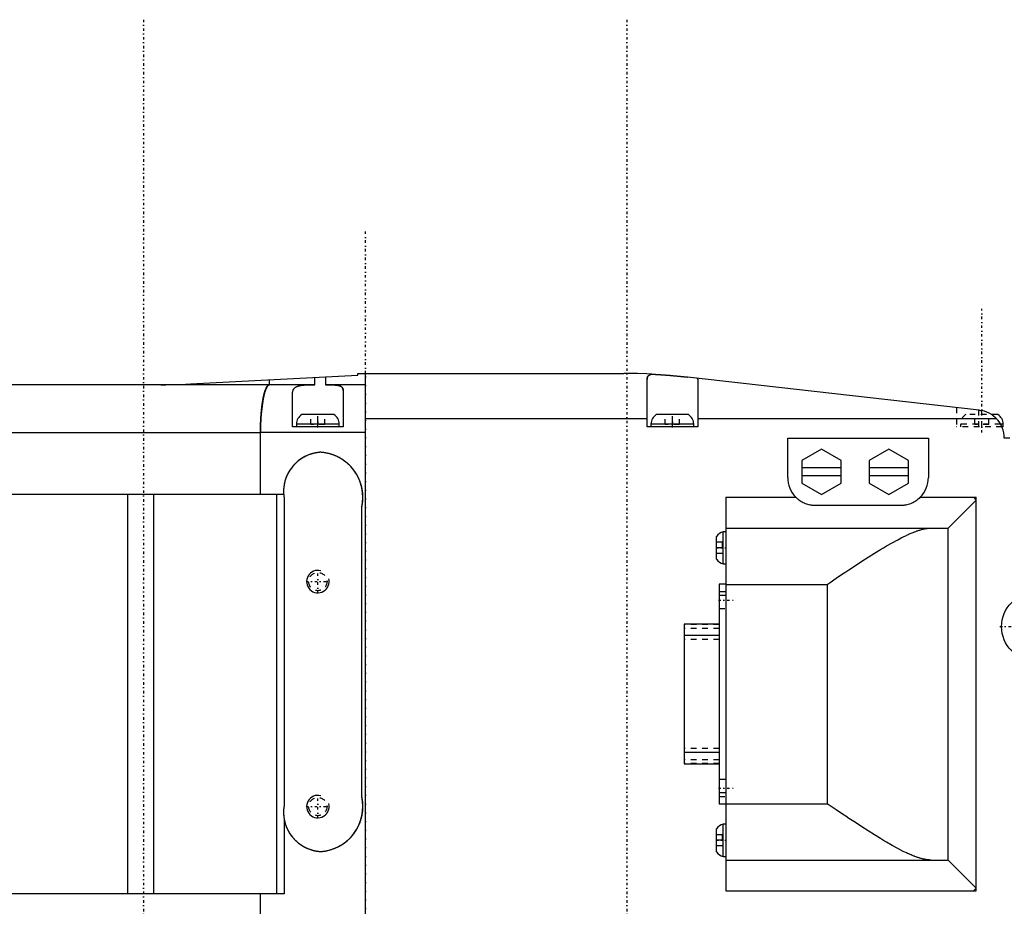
# Model space of a CAD drawing. Extents: x -526 to 218, y -128 to 128.
# Tile 4 of 21: x -351 to -176, y -38 to 120. Entities that reach past the tile are written whole.
import ezdxf

# ---------------------------------------------------------------- set-up
doc = ezdxf.new("R2010")
doc.units = 0
doc.linetypes.add('CENTER', pattern=[1.5, 0.45, -0.5, 0.05, -0.5])
doc.linetypes.add('DASHED', pattern=[2, 1, -1])
for name, color, linetype in [('AM_0', 7, 'CONTINUOUS'), ('AM_10', 7, 'CONTINUOUS'), ('AM_3', 7, 'DASHED'), ('AM_7', 7, 'CENTER')]:
    doc.layers.add(name, color=color, linetype=linetype)

msp = doc.modelspace()

# ---------------------------------------------------------------- linework, layer by layer
at = {"layer": 'AM_0', "color": 7, "linetype": 'CONTINUOUS'}
for p, q in [((-320.67, 55.14), (-290.9, 56.7)), ((-298.54, 55), (-298.54, 56.3)), ((-296.67, 56.39), (-296.67, 55)), ((-290.9, 56.7), (-290.9, 57)), ((-290.9, 57), (-243.6, 57)), ((-289.56, -57), (-289.56, 57)), ((-180.44, 50.47), (-232.31, 56.36)), ((-306.59, 55), (-420.5, 55)), ((-306.59, 55), (-306.59, 55.87)), ((-306.59, 55), (-306.59, 55.87)), ((-298.54, 55), (-306.59, 55)), ((-289.56, 55), (-296.67, 55)), ((-239.5, 47.5), (-239.5, 55.93)), ((-230.5, 55.93), (-230.5, 47.5)), ((-302.5, 47.5), (-302.5, 53.44)), ((-293.5, 53.95), (-293.5, 47.5)), ((-295.15, 49.7), (-300.85, 49.7)), ((-289.56, 49), (-239.5, 49)), ((-232.15, 49.7), (-237.85, 49.7)), ((-230.5, 49), (-177.43, 49)), ((-177.15, 49.7), (-178.29, 49.7)), ((-293.5, 47.5), (-302.5, 47.5)), ((-301.8, 48), (-301.8, 47.5)), ((-294.2, 48), (-301.8, 48)), ((-294.2, 47.5), (-294.2, 48)), ((-230.5, 47.5), (-239.5, 47.5)), ((-238.8, 48), (-238.8, 47.5)), ((-231.2, 48), (-238.8, 48)), ((-231.2, 47.5), (-231.2, 48)), ((-176.2, 48), (-176.67, 48)), ((-176.2, 47.5), (-176.42, 47.5)), ((-176.2, 47.5), (-176.2, 48)), ((-429, 46.5), (-308.21, 46.5)), ((-308.21, 35.5), (-308.21, 46.5)), ((-308.21, 35.5), (-308.21, 46.5)), ((-289.56, 46.5), (-308.21, 46.5)), ((-214.5, 45.5), (-189.5, 45.5)), ((-214.5, 38.5), (-214.5, 45.5)), ((-189.5, 45.5), (-189.5, 38.5)), ((-175, 45.5), (-176, 45.5)), ((-208.5, 43.54), (-212, 41.52)), ((-205, 41.52), (-208.5, 43.54)), ((-196.5, 43.54), (-200, 41.52)), ((-193, 41.52), (-196.5, 43.54)), ((-212, 41.52), (-212, 37.48)), ((-212, 40.3), (-205, 40.3)), ((-205, 37.48), (-205, 41.52)), ((-200, 41.52), (-200, 37.48)), ((-200, 40.3), (-193, 40.3)), ((-193, 37.48), (-193, 41.52)), ((-205, 38.8), (-212, 38.8)), ((-193, 38.8), (-200, 38.8)), ((-212, 37.48), (-208.5, 35.46)), ((-208.5, 35.46), (-205, 37.48)), ((-200, 37.48), (-196.5, 35.46)), ((-196.5, 35.46), (-193, 37.48)), ((-304.08, 35.5), (-393.89, 35.5)), ((-331.8, -35.5), (-331.8, 35.5)), ((-327.16, -35.5), (-327.16, 35.5)), ((-305.31, -35.5), (-305.31, 35.5)), ((-304.03, 35), (-304, 35)), ((-304, 35), (-304, -20)), ((-225.5, 35), (-225.5, -35)), ((-225.5, 35), (-213.07, 35)), ((-190.93, 35), (-181, 35)), ((-181, -35), (-181, 35)), ((-194.5, 33.5), (-209.5, 33.5)), ((-185.98, 29.52), (-181, 34.5)), ((-181, 34.5), (-181.5, 35)), ((-290.2, -18.22), (-290.2, 33.22)), ((-227.15, 23.97), (-227.15, 28.03)), ((-225.5, 28.85), (-225.94, 28.85)), ((-225.94, 23.15), (-225.94, 28.85)), ((-225.5, 29.5), (-186.08, 29.5)), ((-185.98, -29.52), (-185.98, 29.52)), ((-225.94, 23.15), (-225.5, 23.15)), ((-226.7, 19.55), (-226.7, -19.55)), ((-225.5, 19.55), (-226.7, 19.55)), ((-225.5, 19.5), (-207.5, 19.5)), ((-207.5, 19.5), (-207.5, -19.5)), ((-225.5, 17.55), (-226.7, 17.55)), ((-226.7, 12.4), (-232.88, 12.4)), ((-232.88, 12.4), (-232.88, -12.4)), ((-226.7, 10.4), (-232.88, 10.4)), ((-226.7, -10.4), (-232.88, -10.4)), ((-232.88, -12.4), (-226.7, -12.4)), ((-225.5, -17.55), (-226.7, -17.55)), ((-304, -20), (-304.03, -20)), ((-225.5, -19.55), (-226.7, -19.55)), ((-225.5, -19.5), (-207.5, -19.5)), ((-304, -22.18), (-304, -35.5)), ((-227.15, -28.03), (-227.15, -23.97)), ((-225.5, -23.15), (-225.94, -23.15)), ((-225.94, -28.85), (-225.94, -23.15)), ((-225.94, -28.85), (-225.5, -28.85)), ((-225.5, -29.5), (-186.08, -29.5)), ((-181, -34.5), (-185.98, -29.52)), ((-225.5, -35), (-181, -35)), ((-181.5, -35), (-181, -34.5)), ((-304, -35.5), (-384.73, -35.5)), ((-308.21, -46.5), (-308.21, -35.5)), ((-308.21, -46.5), (-308.21, -35.5))]:
    msp.add_line(p, q, dxfattribs=at)
msp.add_lwpolyline([(-306.59, 55), (-306.9, 54.84), (-307.21, 54.35), (-307.49, 53.57), (-307.73, 52.51), (-307.93, 51.22), (-308.08, 49.75), (-308.18, 48.16), (-308.21, 46.5)], dxfattribs=at)
for points in [[(-238.67, 56.88, 0), (-239.51, 56.92, 0), (-241.19, 56.97, 0), (-242.81, 57, 0), (-243.6, 57, 0)], [(-239.5, 55.93, 0), (-239.5, 55.97, 0), (-239.49, 56.05, 0), (-239.49, 56.13, 0), (-239.48, 56.16, 0), (-239.47, 56.2, 0), (-239.45, 56.27, 0), (-239.43, 56.33, 0), (-239.4, 56.4, 0), (-239.37, 56.45, 0), (-239.33, 56.51, 0), (-239.31, 56.53, 0), (-239.28, 56.56, 0), (-239.23, 56.61, 0), (-239.18, 56.66, 0), (-239.11, 56.7, 0), (-239.04, 56.74, 0), (-238.97, 56.78, 0), (-238.93, 56.79, 0), (-238.89, 56.81, 0), (-238.8, 56.84, 0), (-238.71, 56.87, 0), (-238.67, 56.88, 0)], [(-238.67, 56.88, 0), (-238.65, 56.88, 0), (-238.61, 56.88, 0), (-238.57, 56.87, 0), (-238.55, 56.87, 0), (-238.53, 56.87, 0), (-238.49, 56.87, 0), (-238.44, 56.87, 0), (-238.4, 56.86, 0), (-238.36, 56.86, 0), (-238.31, 56.86, 0), (-238.29, 56.86, 0), (-238.27, 56.86, 0), (-238.23, 56.86, 0), (-238.18, 56.85, 0), (-238.14, 56.85, 0), (-238.09, 56.85, 0), (-238.04, 56.85, 0), (-238.02, 56.84, 0), (-237.99, 56.84, 0), (-237.95, 56.84, 0), (-237.9, 56.84, 0), (-237.87, 56.84, 0), (-237.85, 56.83, 0), (-237.79, 56.83, 0), (-237.74, 56.83, 0), (-237.72, 56.83, 0), (-237.69, 56.83, 0), (-237.64, 56.82, 0), (-237.58, 56.82, 0), (-237.53, 56.82, 0), (-237.47, 56.81, 0), (-237.41, 56.81, 0), (-237.39, 56.81, 0), (-237.36, 56.81, 0), (-237.3, 56.8, 0), (-237.24, 56.8, 0), (-237.18, 56.79, 0), (-237.12, 56.79, 0), (-237.06, 56.79, 0), (-237.03, 56.78, 0), (-237, 56.78, 0), (-236.94, 56.78, 0), (-236.88, 56.77, 0), (-236.82, 56.77, 0), (-236.76, 56.77, 0), (-236.7, 56.76, 0), (-236.67, 56.76, 0), (-236.63, 56.76, 0), (-236.57, 56.75, 0), (-236.51, 56.75, 0), (-236.44, 56.74, 0), (-236.38, 56.74, 0), (-236.31, 56.73, 0), (-236.28, 56.73, 0), (-236.25, 56.73, 0), (-236.19, 56.72, 0), (-236.12, 56.72, 0), (-236.06, 56.71, 0), (-235.99, 56.71, 0), (-235.92, 56.71, 0), (-235.89, 56.7, 0), (-235.86, 56.7, 0), (-235.79, 56.69, 0), (-235.73, 56.69, 0), (-235.7, 56.69, 0), (-235.66, 56.68, 0), (-235.6, 56.68, 0), (-235.53, 56.67, 0), (-235.5, 56.67, 0), (-235.47, 56.67, 0), (-235.4, 56.66, 0), (-235.34, 56.66, 0), (-235.27, 56.65, 0), (-235.21, 56.65, 0), (-235.14, 56.64, 0), (-235.11, 56.64, 0), (-235.08, 56.64, 0), (-235.01, 56.63, 0), (-234.95, 56.63, 0), (-234.89, 56.62, 0), (-234.82, 56.61, 0), (-234.76, 56.61, 0), (-234.73, 56.61, 0), (-234.69, 56.6, 0), (-234.63, 56.6, 0), (-234.56, 56.59, 0), (-234.5, 56.58, 0), (-234.43, 56.58, 0), (-234.37, 56.57, 0), (-234.34, 56.57, 0), (-234.3, 56.57, 0), (-234.24, 56.56, 0), (-234.17, 56.55, 0), (-234.11, 56.55, 0), (-234.04, 56.54, 0), (-233.98, 56.54, 0), (-233.94, 56.53, 0), (-233.91, 56.53, 0), (-233.85, 56.52, 0), (-233.78, 56.52, 0), (-233.72, 56.51, 0), (-233.65, 56.5, 0), (-233.59, 56.5, 0), (-233.56, 56.49, 0), (-233.52, 56.49, 0), (-233.46, 56.48, 0), (-233.4, 56.48, 0), (-233.37, 56.47, 0), (-233.33, 56.47, 0), (-233.27, 56.47, 0), (-233.21, 56.46, 0), (-233.18, 56.46, 0), (-233.15, 56.45, 0), (-233.09, 56.45, 0), (-233.03, 56.44, 0), (-232.97, 56.43, 0), (-232.91, 56.43, 0), (-232.85, 56.42, 0), (-232.82, 56.42, 0), (-232.79, 56.41, 0), (-232.73, 56.41, 0), (-232.67, 56.4, 0), (-232.62, 56.39, 0), (-232.56, 56.39, 0), (-232.5, 56.38, 0), (-232.48, 56.38, 0), (-232.45, 56.38, 0), (-232.39, 56.37, 0), (-232.34, 56.36, 0), (-232.31, 56.36, 0)], [(-230.52, 56.16, 0), (-230.51, 56.12, 0), (-230.51, 56.05, 0), (-230.5, 55.97, 0), (-230.5, 55.93, 0)], [(-325.9, 55, 0), (-325.03, 55, 0), (-323.28, 55.03, 0), (-321.54, 55.1, 0), (-320.67, 55.14, 0)], [(-308.21, 46.5, 0), (-308.21, 46.56, 0), (-308.21, 46.69, 0), (-308.21, 46.81, 0), (-308.21, 46.87, 0), (-308.21, 46.93, 0), (-308.21, 47.06, 0), (-308.21, 47.18, 0), (-308.21, 47.3, 0), (-308.21, 47.43, 0), (-308.2, 47.55, 0), (-308.2, 47.61, 0), (-308.2, 47.67, 0), (-308.2, 47.79, 0), (-308.19, 47.92, 0), (-308.19, 48.04, 0), (-308.18, 48.16, 0), (-308.18, 48.28, 0), (-308.18, 48.34, 0), (-308.17, 48.4, 0), (-308.17, 48.52, 0), (-308.16, 48.64, 0), (-308.16, 48.7, 0), (-308.16, 48.76, 0), (-308.15, 48.88, 0), (-308.14, 49, 0), (-308.14, 49.06, 0), (-308.14, 49.11, 0), (-308.13, 49.23, 0), (-308.12, 49.35, 0), (-308.11, 49.47, 0), (-308.1, 49.58, 0), (-308.1, 49.7, 0), (-308.09, 49.75, 0), (-308.09, 49.81, 0), (-308.08, 49.92, 0), (-308.07, 50.04, 0), (-308.06, 50.15, 0), (-308.05, 50.26, 0), (-308.04, 50.37, 0), (-308.03, 50.42, 0), (-308.03, 50.48, 0), (-308.01, 50.59, 0), (-308, 50.7, 0), (-307.99, 50.8, 0), (-307.98, 50.91, 0), (-307.97, 51.01, 0), (-307.96, 51.07, 0), (-307.95, 51.12, 0), (-307.94, 51.22, 0), (-307.93, 51.32, 0), (-307.91, 51.43, 0), (-307.9, 51.53, 0), (-307.89, 51.63, 0), (-307.88, 51.67, 0), (-307.87, 51.72, 0), (-307.86, 51.82, 0), (-307.84, 51.92, 0), (-307.83, 52.01, 0), (-307.81, 52.1, 0), (-307.8, 52.2, 0), (-307.79, 52.24, 0), (-307.78, 52.29, 0), (-307.76, 52.38, 0), (-307.75, 52.47, 0), (-307.74, 52.51, 0), (-307.73, 52.55, 0), (-307.71, 52.64, 0), (-307.7, 52.72, 0), (-307.69, 52.77, 0), (-307.68, 52.81, 0), (-307.66, 52.89, 0), (-307.64, 52.97, 0), (-307.63, 53.05, 0), (-307.61, 53.13, 0), (-307.59, 53.21, 0), (-307.58, 53.24, 0), (-307.57, 53.28, 0), (-307.55, 53.35, 0), (-307.53, 53.43, 0), (-307.51, 53.5, 0), (-307.49, 53.57, 0), (-307.47, 53.64, 0), (-307.46, 53.67, 0), (-307.45, 53.7, 0), (-307.43, 53.77, 0), (-307.41, 53.83, 0), (-307.39, 53.89, 0), (-307.37, 53.95, 0), (-307.35, 54.01, 0), (-307.34, 54.04, 0), (-307.33, 54.07, 0), (-307.31, 54.12, 0), (-307.29, 54.18, 0), (-307.27, 54.23, 0), (-307.25, 54.28, 0), (-307.22, 54.33, 0), (-307.21, 54.35, 0), (-307.2, 54.38, 0), (-307.18, 54.42, 0), (-307.16, 54.47, 0), (-307.14, 54.51, 0), (-307.11, 54.55, 0), (-307.09, 54.59, 0), (-307.08, 54.61, 0), (-307.07, 54.62, 0), (-307.05, 54.66, 0), (-307.02, 54.69, 0), (-307.01, 54.71, 0), (-307, 54.73, 0), (-306.98, 54.76, 0), (-306.96, 54.78, 0), (-306.94, 54.8, 0), (-306.93, 54.81, 0), (-306.91, 54.84, 0), (-306.89, 54.86, 0), (-306.86, 54.88, 0), (-306.84, 54.9, 0), (-306.82, 54.92, 0), (-306.8, 54.93, 0), (-306.79, 54.94, 0), (-306.77, 54.95, 0), (-306.75, 54.96, 0), (-306.72, 54.97, 0), (-306.7, 54.98, 0), (-306.68, 54.99, 0), (-306.66, 54.99, 0), (-306.65, 54.99, 0), (-306.63, 55, 0), (-306.6, 55, 0), (-306.59, 55, 0)], [(-302.5, 53.44, 0), (-302.5, 53.46, 0), (-302.5, 53.49, 0), (-302.5, 53.53, 0), (-302.5, 53.55, 0), (-302.5, 53.57, 0), (-302.49, 53.6, 0), (-302.49, 53.63, 0), (-302.49, 53.67, 0), (-302.48, 53.7, 0), (-302.48, 53.74, 0), (-302.47, 53.75, 0), (-302.47, 53.77, 0), (-302.47, 53.8, 0), (-302.46, 53.83, 0), (-302.45, 53.87, 0), (-302.44, 53.9, 0), (-302.43, 53.93, 0), (-302.43, 53.94, 0), (-302.42, 53.96, 0), (-302.41, 53.99, 0), (-302.4, 54.02, 0), (-302.39, 54.03, 0), (-302.39, 54.05, 0), (-302.38, 54.08, 0), (-302.36, 54.11, 0), (-302.35, 54.12, 0), (-302.35, 54.13, 0), (-302.33, 54.16, 0), (-302.32, 54.19, 0), (-302.3, 54.22, 0), (-302.28, 54.24, 0), (-302.26, 54.27, 0), (-302.25, 54.28, 0), (-302.24, 54.29, 0), (-302.23, 54.32, 0), (-302.2, 54.34, 0), (-302.18, 54.37, 0), (-302.16, 54.39, 0), (-302.14, 54.41, 0), (-302.13, 54.42, 0), (-302.11, 54.43, 0), (-302.09, 54.46, 0), (-302.06, 54.48, 0), (-302.04, 54.5, 0), (-302.01, 54.52, 0), (-301.98, 54.54, 0), (-301.97, 54.55, 0), (-301.96, 54.56, 0), (-301.93, 54.58, 0), (-301.9, 54.59, 0), (-301.87, 54.61, 0), (-301.83, 54.63, 0), (-301.8, 54.65, 0), (-301.79, 54.65, 0), (-301.77, 54.66, 0), (-301.73, 54.68, 0), (-301.7, 54.69, 0), (-301.66, 54.71, 0), (-301.63, 54.72, 0), (-301.59, 54.74, 0), (-301.57, 54.74, 0), (-301.55, 54.75, 0), (-301.52, 54.76, 0), (-301.48, 54.78, 0), (-301.46, 54.78, 0), (-301.44, 54.79, 0), (-301.4, 54.8, 0), (-301.36, 54.81, 0), (-301.34, 54.82, 0), (-301.32, 54.82, 0), (-301.27, 54.83, 0), (-301.23, 54.84, 0), (-301.19, 54.85, 0), (-301.14, 54.86, 0), (-301.1, 54.87, 0), (-301.07, 54.87, 0), (-301.05, 54.88, 0), (-301.01, 54.89, 0), (-300.96, 54.89, 0), (-300.91, 54.9, 0), (-300.86, 54.91, 0), (-300.81, 54.91, 0), (-300.79, 54.92, 0), (-300.76, 54.92, 0), (-300.71, 54.93, 0), (-300.66, 54.93, 0), (-300.61, 54.94, 0), (-300.56, 54.94, 0), (-300.51, 54.95, 0), (-300.48, 54.95, 0), (-300.46, 54.95, 0), (-300.4, 54.96, 0), (-300.35, 54.96, 0), (-300.29, 54.96, 0), (-300.24, 54.97, 0), (-300.19, 54.97, 0), (-300.16, 54.97, 0), (-300.13, 54.97, 0), (-300.07, 54.98, 0), (-300.02, 54.98, 0), (-299.96, 54.98, 0), (-299.9, 54.98, 0), (-299.85, 54.99, 0), (-299.82, 54.99, 0), (-299.79, 54.99, 0), (-299.73, 54.99, 0), (-299.67, 54.99, 0), (-299.64, 54.99, 0), (-299.61, 54.99, 0), (-299.55, 54.99, 0), (-299.49, 54.99, 0), (-299.46, 54.99, 0), (-299.43, 54.99, 0), (-299.37, 55, 0), (-299.31, 55, 0), (-299.25, 55, 0), (-299.19, 55, 0), (-299.13, 55, 0), (-299.1, 55, 0), (-299.07, 55, 0), (-299.01, 55, 0), (-298.95, 55, 0), (-298.88, 55, 0), (-298.82, 55, 0), (-298.76, 55, 0), (-298.73, 55, 0), (-298.7, 55, 0), (-298.63, 55, 0), (-298.57, 55, 0), (-298.54, 55, 0)], [(-296.67, 55, 0), (-296.64, 55, 0), (-296.59, 55, 0), (-296.54, 55, 0), (-296.51, 55, 0), (-296.49, 55, 0), (-296.43, 55, 0), (-296.38, 55, 0), (-296.33, 55, 0), (-296.28, 55, 0), (-296.23, 55, 0), (-296.21, 55, 0), (-296.18, 55, 0), (-296.13, 55, 0), (-296.08, 55, 0), (-296.03, 55, 0), (-295.98, 55, 0), (-295.94, 55, 0), (-295.91, 55, 0), (-295.89, 55, 0), (-295.84, 55, 0), (-295.79, 54.99, 0), (-295.77, 54.99, 0), (-295.74, 54.99, 0), (-295.7, 54.99, 0), (-295.65, 54.99, 0), (-295.63, 54.99, 0), (-295.6, 54.99, 0), (-295.56, 54.99, 0), (-295.51, 54.99, 0), (-295.47, 54.99, 0), (-295.42, 54.98, 0), (-295.38, 54.98, 0), (-295.36, 54.98, 0), (-295.33, 54.98, 0), (-295.29, 54.98, 0), (-295.25, 54.98, 0), (-295.21, 54.97, 0), (-295.16, 54.97, 0), (-295.12, 54.97, 0), (-295.1, 54.97, 0), (-295.08, 54.97, 0), (-295.04, 54.96, 0), (-295, 54.96, 0), (-294.96, 54.96, 0), (-294.92, 54.95, 0), (-294.88, 54.95, 0), (-294.86, 54.95, 0), (-294.84, 54.94, 0), (-294.8, 54.94, 0), (-294.76, 54.94, 0), (-294.72, 54.93, 0), (-294.69, 54.93, 0), (-294.65, 54.92, 0), (-294.63, 54.92, 0), (-294.62, 54.92, 0), (-294.58, 54.91, 0), (-294.55, 54.9, 0), (-294.51, 54.9, 0), (-294.48, 54.89, 0), (-294.44, 54.89, 0), (-294.43, 54.88, 0), (-294.41, 54.88, 0), (-294.38, 54.87, 0), (-294.35, 54.86, 0), (-294.33, 54.86, 0), (-294.32, 54.86, 0), (-294.29, 54.85, 0), (-294.26, 54.84, 0), (-294.24, 54.84, 0), (-294.23, 54.83, 0), (-294.2, 54.82, 0), (-294.17, 54.81, 0), (-294.14, 54.8, 0), (-294.11, 54.79, 0), (-294.09, 54.78, 0), (-294.07, 54.78, 0), (-294.06, 54.77, 0), (-294.04, 54.76, 0), (-294.01, 54.75, 0), (-293.99, 54.74, 0), (-293.96, 54.73, 0), (-293.94, 54.72, 0), (-293.93, 54.71, 0), (-293.92, 54.7, 0), (-293.9, 54.69, 0), (-293.87, 54.68, 0), (-293.85, 54.66, 0), (-293.83, 54.65, 0), (-293.81, 54.64, 0), (-293.8, 54.63, 0), (-293.79, 54.62, 0), (-293.78, 54.61, 0), (-293.76, 54.59, 0), (-293.74, 54.57, 0), (-293.72, 54.56, 0), (-293.71, 54.54, 0), (-293.7, 54.53, 0), (-293.69, 54.52, 0), (-293.68, 54.51, 0), (-293.66, 54.49, 0), (-293.65, 54.47, 0), (-293.64, 54.45, 0), (-293.63, 54.44, 0), (-293.62, 54.43, 0), (-293.61, 54.42, 0), (-293.6, 54.4, 0), (-293.59, 54.38, 0), (-293.59, 54.37, 0), (-293.58, 54.36, 0), (-293.57, 54.34, 0), (-293.56, 54.32, 0), (-293.56, 54.3, 0), (-293.56, 54.29, 0), (-293.55, 54.27, 0), (-293.54, 54.25, 0), (-293.54, 54.23, 0), (-293.53, 54.21, 0), (-293.52, 54.18, 0), (-293.52, 54.17, 0), (-293.52, 54.16, 0), (-293.51, 54.14, 0), (-293.51, 54.11, 0), (-293.51, 54.09, 0), (-293.51, 54.06, 0), (-293.5, 54.04, 0), (-293.5, 54.02, 0), (-293.5, 54.01, 0), (-293.5, 53.99, 0), (-293.5, 53.96, 0), (-293.5, 53.95, 0)], [(-180.44, 50.47, 0), (-180.36, 50.46, 0), (-180.22, 50.44, 0), (-180.07, 50.41, 0), (-180, 50.4, 0)], [(-209.5, 33.5, 0), (-209.61, 33.5, 0), (-209.82, 33.51, 0), (-210.04, 33.53, 0), (-210.15, 33.54, 0), (-210.26, 33.56, 0), (-210.48, 33.6, 0), (-210.69, 33.64, 0), (-210.91, 33.7, 0), (-211.12, 33.77, 0), (-211.33, 33.85, 0), (-211.44, 33.89, 0), (-211.54, 33.94, 0), (-211.75, 34.03, 0), (-211.94, 34.14, 0), (-212.14, 34.25, 0), (-212.32, 34.37, 0), (-212.5, 34.5, 0), (-212.59, 34.57, 0), (-212.67, 34.64, 0), (-212.84, 34.78, 0), (-213, 34.92, 0), (-213.07, 35, 0)], [(-190.93, 35, 0), (-191, 34.92, 0), (-191.16, 34.78, 0), (-191.33, 34.64, 0), (-191.41, 34.57, 0), (-191.5, 34.5, 0), (-191.68, 34.37, 0), (-191.87, 34.25, 0), (-192.06, 34.14, 0), (-192.26, 34.03, 0), (-192.46, 33.94, 0), (-192.56, 33.89, 0), (-192.67, 33.85, 0), (-192.88, 33.77, 0), (-193.09, 33.7, 0), (-193.31, 33.64, 0), (-193.52, 33.6, 0), (-193.74, 33.56, 0), (-193.85, 33.54, 0), (-193.96, 33.53, 0), (-194.18, 33.51, 0), (-194.39, 33.5, 0), (-194.5, 33.5, 0)], [(-207.5, 19.5, 0), (-206.96, 19.86, 0), (-205.87, 20.6, 0), (-204.75, 21.35, 0), (-204.18, 21.73, 0), (-203.61, 22.11, 0), (-202.47, 22.86, 0), (-201.33, 23.61, 0), (-200.21, 24.33, 0), (-199.1, 25.03, 0), (-198.01, 25.7, 0), (-197.48, 26.02, 0), (-196.96, 26.33, 0), (-195.94, 26.91, 0), (-194.95, 27.45, 0), (-194.36, 27.75, 0), (-194.2, 27.84, 0), (-194.03, 27.92, 0), (-193.95, 27.96, 0), (-193.86, 28, 0), (-193.7, 28.08, 0), (-193.53, 28.16, 0), (-193.36, 28.24, 0), (-193.2, 28.32, 0), (-193.03, 28.39, 0), (-192.95, 28.43, 0), (-192.87, 28.47, 0), (-192.71, 28.54, 0), (-192.54, 28.61, 0), (-192.38, 28.67, 0), (-192.22, 28.74, 0), (-192.06, 28.8, 0), (-191.99, 28.83, 0), (-191.91, 28.86, 0), (-191.75, 28.92, 0), (-191.6, 28.97, 0), (-191.52, 29, 0), (-191.44, 29.03, 0), (-191.29, 29.08, 0), (-191.14, 29.13, 0), (-191.07, 29.15, 0), (-190.99, 29.17, 0), (-190.84, 29.21, 0), (-190.7, 29.25, 0), (-190.56, 29.29, 0), (-190.41, 29.33, 0), (-190.28, 29.36, 0), (-190.21, 29.37, 0), (-190.14, 29.39, 0), (-190, 29.41, 0), (-189.87, 29.43, 0), (-189.74, 29.45, 0), (-189.61, 29.47, 0), (-189.48, 29.48, 0), (-189.42, 29.49, 0), (-189.36, 29.49, 0), (-189.24, 29.5, 0), (-189.12, 29.5, 0), (-189.06, 29.5, 0)], [(-186.08, 29.5, 0), (-186.06, 29.5, 0), (-186.03, 29.5, 0), (-186, 29.51, 0), (-185.98, 29.52, 0)], [(-189.06, -29.5, 0), (-189.12, -29.5, 0), (-189.24, -29.5, 0), (-189.36, -29.49, 0), (-189.42, -29.49, 0), (-189.48, -29.48, 0), (-189.61, -29.47, 0), (-189.74, -29.45, 0), (-189.87, -29.43, 0), (-190, -29.41, 0), (-190.14, -29.39, 0), (-190.21, -29.37, 0), (-190.28, -29.36, 0), (-190.41, -29.33, 0), (-190.56, -29.29, 0), (-190.7, -29.25, 0), (-190.84, -29.21, 0), (-190.99, -29.17, 0), (-191.07, -29.15, 0), (-191.14, -29.13, 0), (-191.29, -29.08, 0), (-191.44, -29.03, 0), (-191.52, -29, 0), (-191.6, -28.97, 0), (-191.75, -28.92, 0), (-191.91, -28.86, 0), (-191.99, -28.83, 0), (-192.06, -28.8, 0), (-192.22, -28.74, 0), (-192.38, -28.67, 0), (-192.54, -28.61, 0), (-192.71, -28.54, 0), (-192.87, -28.47, 0), (-192.95, -28.43, 0), (-193.03, -28.39, 0), (-193.2, -28.32, 0), (-193.36, -28.24, 0), (-193.95, -27.96, 0), (-194.95, -27.45, 0), (-195.94, -26.91, 0), (-196.96, -26.33, 0), (-197.48, -26.02, 0), (-198.01, -25.7, 0), (-199.1, -25.03, 0), (-200.21, -24.33, 0), (-201.33, -23.61, 0), (-202.47, -22.86, 0), (-203.61, -22.11, 0), (-204.18, -21.73, 0), (-204.75, -21.35, 0), (-205.87, -20.6, 0), (-206.96, -19.86, 0), (-207.5, -19.5, 0)], [(-185.98, -29.52, 0), (-186, -29.51, 0), (-186.03, -29.5, 0), (-186.06, -29.5, 0), (-186.08, -29.5, 0)]]:
    msp.add_polyline3d(points, dxfattribs=at)
msp.add_circle((-170.5, 12), 6, dxfattribs=at)
for centre, radius, start, end in [((-299.8, 48), 2, 121.7883, 180), ((-296.2, 48), 2, 0, 58.2117), ((-236.8, 48), 2, 121.7883, 180), ((-233.2, 48), 2, 0, 58.2117), ((-181, 45.5), 5, 57.1401, 78.463), ((-181, 45.5), 5, 0, 44.427), ((-178.2, 48), 2, 0, 58.2117), ((-297.1, 36), 7, 93.5626, 188.2132), ((-298, 35), 8, 347.1614, 86.6676), ((-209.5, 38.5), 5, 180, 224.427), ((-194.5, 38.5), 5, 315.573, 0), ((-225.5, 26.9), 2, 102.8386, 145.5885), ((-225.5, 25.1), 2, 214.4115, 257.1614), ((-298, -20), 8, 273.3324, 12.8386), ((-297.1, -21), 7, 171.7868, 266.4374), ((-225.5, -25.1), 2, 102.8386, 145.5885), ((-225.5, -26.9), 2, 214.4115, 257.1614)]:
    msp.add_arc(centre, radius, start, end, dxfattribs=at)
at = {"layer": 'AM_10', "color": 7, "linetype": 'CONTINUOUS'}
for centre in [(-298, 20), (-298, -20)]:
    msp.add_arc(centre, 2, 75, 15, dxfattribs=at)
at = {"layer": 'AM_3', "color": 6, "linetype": 'DASHED'}
for p, q in [((-184.5, 50.93), (-184.5, 47.5)), ((-299.25, 47.9), (-299.25, 49.7)), ((-298, 47.9), (-298, 49.7)), ((-296.75, 47.9), (-296.75, 49.7)), ((-236.25, 47.9), (-236.25, 49.7)), ((-235, 47.9), (-235, 49.7)), ((-233.75, 47.9), (-233.75, 49.7)), ((-177.15, 49.7), (-182.85, 49.7)), ((-181.25, 47.9), (-181.25, 49.7)), ((-180.5, 47.5), (-180.5, 50.48)), ((-180, 47.5), (-180, 50.4)), ((-178.75, 47.9), (-178.75, 49.7)), ((-296.75, 47.9), (-299.25, 47.9)), ((-233.75, 47.9), (-236.25, 47.9)), ((-176.42, 47.5), (-184.5, 47.5)), ((-183.8, 48), (-183.8, 47.5)), ((-176.67, 48), (-183.8, 48)), ((-178.75, 47.9), (-181.25, 47.9)), ((-226.15, 27), (-227.15, 27)), ((-226.15, 27), (-226.15, 25)), ((-226.15, 26), (-227.15, 26)), ((-226.15, 25), (-227.15, 25)), ((-225.5, 18.2), (-226.7, 18.2)), ((-226.7, 15.2), (-225.5, 15.2)), ((-226.7, 12.37), (-232.88, 12.37)), ((-226.7, 11.67), (-232.88, 11.67)), ((-226.7, 9.7), (-232.88, 9.7)), ((-226.7, -9.7), (-232.88, -9.7)), ((-226.7, -11.67), (-232.88, -11.67)), ((-226.7, -12.37), (-232.88, -12.37)), ((-225.5, -15.2), (-226.7, -15.2)), ((-226.7, -18.2), (-225.5, -18.2)), ((-226.15, -25), (-227.15, -25)), ((-226.15, -26), (-227.15, -26)), ((-226.15, -25), (-226.15, -27)), ((-226.15, -27), (-227.15, -27))]:
    msp.add_line(p, q, dxfattribs=at)
for points in [[(-238.67, 56.88, 0), (-238.71, 56.87, 0), (-238.8, 56.84, 0), (-238.89, 56.81, 0), (-238.93, 56.79, 0), (-238.97, 56.78, 0), (-239.04, 56.74, 0), (-239.11, 56.7, 0), (-239.18, 56.66, 0), (-239.23, 56.61, 0), (-239.28, 56.56, 0), (-239.31, 56.53, 0), (-239.33, 56.51, 0), (-239.37, 56.45, 0), (-239.4, 56.4, 0), (-239.43, 56.33, 0), (-239.45, 56.27, 0), (-239.47, 56.2, 0), (-239.48, 56.16, 0), (-239.49, 56.13, 0), (-239.49, 56.05, 0), (-239.5, 55.97, 0), (-239.5, 55.93, 0)], [(-230.5, 55.93, 0), (-230.5, 55.97, 0), (-230.51, 56.05, 0), (-230.51, 56.12, 0), (-230.52, 56.16, 0)], [(-306.59, 55, 0), (-306.6, 55, 0), (-306.63, 55, 0), (-306.65, 54.99, 0), (-306.66, 54.99, 0), (-306.68, 54.99, 0), (-306.7, 54.98, 0), (-306.72, 54.97, 0), (-306.75, 54.96, 0), (-306.77, 54.95, 0), (-306.79, 54.94, 0), (-306.8, 54.93, 0), (-306.82, 54.92, 0), (-306.84, 54.9, 0), (-306.86, 54.88, 0), (-306.89, 54.86, 0), (-306.91, 54.84, 0), (-306.93, 54.81, 0), (-306.94, 54.8, 0), (-306.96, 54.78, 0), (-306.98, 54.76, 0), (-307, 54.73, 0), (-307.01, 54.71, 0), (-307.02, 54.69, 0), (-307.05, 54.66, 0), (-307.07, 54.62, 0), (-307.08, 54.61, 0), (-307.09, 54.59, 0), (-307.11, 54.55, 0), (-307.14, 54.51, 0), (-307.16, 54.47, 0), (-307.18, 54.42, 0), (-307.2, 54.38, 0), (-307.21, 54.35, 0), (-307.22, 54.33, 0), (-307.25, 54.28, 0), (-307.27, 54.23, 0), (-307.29, 54.18, 0), (-307.31, 54.12, 0), (-307.33, 54.07, 0), (-307.34, 54.04, 0), (-307.35, 54.01, 0), (-307.37, 53.95, 0), (-307.39, 53.89, 0), (-307.41, 53.83, 0), (-307.43, 53.77, 0), (-307.45, 53.7, 0), (-307.46, 53.67, 0), (-307.47, 53.64, 0), (-307.49, 53.57, 0), (-307.51, 53.5, 0), (-307.53, 53.43, 0), (-307.55, 53.35, 0), (-307.57, 53.28, 0), (-307.58, 53.24, 0), (-307.59, 53.21, 0), (-307.61, 53.13, 0), (-307.63, 53.05, 0), (-307.64, 52.97, 0), (-307.66, 52.89, 0), (-307.68, 52.81, 0), (-307.69, 52.77, 0), (-307.7, 52.72, 0), (-307.71, 52.64, 0), (-307.73, 52.55, 0), (-307.74, 52.51, 0), (-307.75, 52.47, 0), (-307.76, 52.38, 0), (-307.78, 52.29, 0), (-307.79, 52.24, 0), (-307.8, 52.2, 0), (-307.81, 52.1, 0), (-307.83, 52.01, 0), (-307.84, 51.92, 0), (-307.86, 51.82, 0), (-307.87, 51.72, 0), (-307.88, 51.67, 0), (-307.89, 51.63, 0), (-307.9, 51.53, 0), (-307.91, 51.43, 0), (-307.93, 51.32, 0), (-307.94, 51.22, 0), (-307.95, 51.12, 0), (-307.96, 51.07, 0), (-307.97, 51.01, 0), (-307.98, 50.91, 0), (-307.99, 50.8, 0), (-308, 50.7, 0), (-308.01, 50.59, 0), (-308.03, 50.48, 0), (-308.03, 50.42, 0), (-308.04, 50.37, 0), (-308.05, 50.26, 0), (-308.06, 50.15, 0), (-308.07, 50.04, 0), (-308.08, 49.92, 0), (-308.09, 49.81, 0), (-308.09, 49.75, 0), (-308.1, 49.7, 0), (-308.1, 49.58, 0), (-308.11, 49.47, 0), (-308.12, 49.35, 0), (-308.13, 49.23, 0), (-308.14, 49.11, 0), (-308.14, 49.06, 0), (-308.14, 49, 0), (-308.15, 48.88, 0), (-308.16, 48.76, 0), (-308.16, 48.7, 0), (-308.16, 48.64, 0), (-308.17, 48.52, 0), (-308.17, 48.4, 0), (-308.18, 48.34, 0), (-308.18, 48.28, 0), (-308.18, 48.16, 0), (-308.19, 48.04, 0), (-308.19, 47.92, 0), (-308.2, 47.79, 0), (-308.2, 47.67, 0), (-308.2, 47.61, 0), (-308.2, 47.55, 0), (-308.21, 47.43, 0), (-308.21, 47.3, 0), (-308.21, 47.18, 0), (-308.21, 47.06, 0), (-308.21, 46.93, 0), (-308.21, 46.87, 0), (-308.21, 46.81, 0), (-308.21, 46.69, 0), (-308.21, 46.56, 0), (-308.21, 46.5, 0)], [(-293.5, 53.95, 0), (-293.5, 53.96, 0), (-293.5, 53.99, 0), (-293.5, 54.01, 0), (-293.5, 54.02, 0), (-293.5, 54.04, 0), (-293.51, 54.06, 0), (-293.51, 54.09, 0), (-293.51, 54.11, 0), (-293.51, 54.14, 0), (-293.52, 54.16, 0), (-293.52, 54.17, 0), (-293.52, 54.18, 0), (-293.53, 54.21, 0), (-293.54, 54.23, 0), (-293.54, 54.25, 0), (-293.55, 54.27, 0), (-293.56, 54.29, 0), (-293.56, 54.3, 0), (-293.56, 54.32, 0), (-293.57, 54.34, 0), (-293.58, 54.36, 0), (-293.59, 54.37, 0), (-293.59, 54.38, 0), (-293.6, 54.4, 0), (-293.61, 54.42, 0), (-293.62, 54.43, 0), (-293.63, 54.44, 0), (-293.64, 54.45, 0), (-293.65, 54.47, 0), (-293.66, 54.49, 0), (-293.68, 54.51, 0), (-293.69, 54.53, 0), (-293.7, 54.53, 0), (-293.71, 54.54, 0), (-293.73, 54.56, 0), (-293.74, 54.57, 0), (-293.76, 54.59, 0), (-293.78, 54.61, 0), (-293.8, 54.62, 0), (-293.8, 54.63, 0), (-293.81, 54.64, 0), (-293.83, 54.65, 0), (-293.85, 54.66, 0), (-293.87, 54.68, 0), (-293.9, 54.69, 0), (-293.92, 54.7, 0), (-293.93, 54.71, 0), (-293.94, 54.72, 0), (-293.96, 54.73, 0), (-293.99, 54.74, 0), (-294.01, 54.75, 0), (-294.04, 54.76, 0), (-294.06, 54.77, 0), (-294.07, 54.78, 0), (-294.09, 54.78, 0), (-294.11, 54.79, 0), (-294.14, 54.8, 0), (-294.17, 54.81, 0), (-294.2, 54.82, 0), (-294.23, 54.83, 0), (-294.24, 54.84, 0), (-294.26, 54.84, 0), (-294.29, 54.85, 0), (-294.32, 54.86, 0), (-294.33, 54.86, 0), (-294.35, 54.86, 0), (-294.38, 54.87, 0), (-294.41, 54.88, 0), (-294.43, 54.88, 0), (-294.44, 54.89, 0), (-294.48, 54.89, 0), (-294.51, 54.9, 0), (-294.55, 54.9, 0), (-294.58, 54.91, 0), (-294.62, 54.92, 0), (-294.63, 54.92, 0), (-294.65, 54.92, 0), (-294.69, 54.93, 0), (-294.73, 54.93, 0), (-294.76, 54.94, 0), (-294.8, 54.94, 0), (-294.84, 54.94, 0), (-294.86, 54.95, 0), (-294.88, 54.95, 0), (-294.92, 54.95, 0), (-294.96, 54.96, 0), (-295, 54.96, 0), (-295.04, 54.96, 0), (-295.08, 54.97, 0), (-295.1, 54.97, 0), (-295.12, 54.97, 0), (-295.16, 54.97, 0), (-295.21, 54.97, 0), (-295.25, 54.98, 0), (-295.29, 54.98, 0), (-295.33, 54.98, 0), (-295.36, 54.98, 0), (-295.38, 54.98, 0), (-295.42, 54.98, 0), (-295.47, 54.99, 0), (-295.51, 54.99, 0), (-295.56, 54.99, 0), (-295.6, 54.99, 0), (-295.63, 54.99, 0), (-295.65, 54.99, 0), (-295.7, 54.99, 0), (-295.74, 54.99, 0), (-295.77, 54.99, 0), (-295.79, 54.99, 0), (-295.84, 55, 0), (-295.89, 55, 0), (-295.91, 55, 0), (-295.94, 55, 0), (-295.99, 55, 0), (-296.03, 55, 0), (-296.08, 55, 0), (-296.13, 55, 0), (-296.18, 55, 0), (-296.21, 55, 0), (-296.23, 55, 0), (-296.28, 55, 0), (-296.33, 55, 0), (-296.38, 55, 0), (-296.44, 55, 0), (-296.49, 55, 0), (-296.51, 55, 0), (-296.54, 55, 0), (-296.59, 55, 0), (-296.64, 55, 0), (-296.67, 55, 0)], [(-297.53, 42.99, 0), (-297.58, 42.98, 0), (-297.69, 42.98, 0), (-297.79, 42.97, 0), (-297.84, 42.96, 0), (-297.89, 42.96, 0), (-297.99, 42.94, 0), (-298.09, 42.93, 0), (-298.19, 42.91, 0), (-298.29, 42.9, 0), (-298.39, 42.88, 0), (-298.44, 42.87, 0), (-298.49, 42.86, 0), (-298.59, 42.84, 0), (-298.69, 42.82, 0), (-298.79, 42.79, 0), (-298.89, 42.77, 0), (-298.99, 42.74, 0), (-299.04, 42.72, 0), (-299.09, 42.71, 0), (-299.19, 42.68, 0), (-299.29, 42.65, 0), (-299.34, 42.63, 0), (-299.39, 42.61, 0), (-299.49, 42.58, 0), (-299.59, 42.54, 0), (-299.64, 42.52, 0), (-299.68, 42.51, 0), (-299.78, 42.47, 0), (-299.88, 42.43, 0), (-299.97, 42.38, 0), (-300.07, 42.34, 0), (-300.16, 42.3, 0), (-300.21, 42.27, 0), (-300.25, 42.25, 0), (-300.35, 42.2, 0), (-300.44, 42.15, 0), (-300.53, 42.1, 0), (-300.62, 42.05, 0), (-300.71, 42, 0), (-300.75, 41.97, 0), (-300.8, 41.94, 0), (-300.88, 41.89, 0), (-300.97, 41.83, 0), (-301.05, 41.78, 0), (-301.14, 41.72, 0), (-301.22, 41.66, 0), (-301.26, 41.63, 0), (-301.3, 41.6, 0), (-301.39, 41.54, 0), (-301.47, 41.47, 0), (-301.54, 41.41, 0), (-301.62, 41.34, 0), (-301.7, 41.28, 0), (-301.73, 41.25, 0), (-301.77, 41.21, 0), (-301.85, 41.15, 0), (-301.92, 41.08, 0), (-301.99, 41.01, 0), (-302.06, 40.94, 0), (-302.13, 40.87, 0), (-302.16, 40.83, 0), (-302.2, 40.8, 0), (-302.26, 40.73, 0), (-302.33, 40.65, 0), (-302.36, 40.61, 0), (-302.4, 40.58, 0), (-302.46, 40.5, 0), (-302.53, 40.42, 0), (-302.56, 40.38, 0), (-302.59, 40.34, 0), (-302.65, 40.26, 0), (-302.71, 40.18, 0), (-302.77, 40.1, 0), (-302.83, 40.01, 0), (-302.89, 39.93, 0), (-302.92, 39.89, 0), (-302.95, 39.84, 0), (-303.01, 39.76, 0), (-303.06, 39.67, 0), (-303.11, 39.58, 0), (-303.17, 39.49, 0), (-303.22, 39.4, 0), (-303.24, 39.36, 0), (-303.27, 39.31, 0), (-303.32, 39.22, 0), (-303.36, 39.12, 0), (-303.41, 39.03, 0), (-303.45, 38.94, 0), (-303.5, 38.84, 0), (-303.52, 38.79, 0), (-303.54, 38.75, 0), (-303.58, 38.65, 0), (-303.62, 38.55, 0), (-303.66, 38.46, 0), (-303.69, 38.36, 0), (-303.73, 38.26, 0), (-303.74, 38.21, 0), (-303.76, 38.16, 0), (-303.79, 38.06, 0), (-303.82, 37.96, 0), (-303.85, 37.86, 0), (-303.88, 37.76, 0), (-303.9, 37.66, 0), (-303.91, 37.61, 0), (-303.92, 37.56, 0), (-303.95, 37.46, 0), (-303.97, 37.36, 0), (-303.98, 37.3, 0), (-303.99, 37.25, 0), (-304, 37.15, 0), (-304.02, 37.05, 0), (-304.03, 37, 0), (-304.04, 36.95, 0), (-304.05, 36.85, 0), (-304.06, 36.75, 0), (-304.07, 36.65, 0), (-304.08, 36.55, 0), (-304.09, 36.45, 0), (-304.09, 36.4, 0), (-304.09, 36.35, 0), (-304.1, 36.25, 0), (-304.1, 36.15, 0), (-304.1, 36.05, 0), (-304.1, 35.95, 0), (-304.1, 35.85, 0), (-304.1, 35.8, 0), (-304.1, 35.75, 0), (-304.09, 35.65, 0), (-304.09, 35.55, 0), (-304.08, 35.5, 0)], [(-290.2, 33.22, 0), (-290.19, 33.29, 0), (-290.16, 33.41, 0), (-290.13, 33.54, 0), (-290.12, 33.6, 0), (-290.11, 33.67, 0), (-290.09, 33.79, 0), (-290.07, 33.92, 0), (-290.06, 34.05, 0), (-290.04, 34.17, 0), (-290.03, 34.3, 0), (-290.03, 34.36, 0), (-290.02, 34.43, 0), (-290.01, 34.55, 0), (-290.01, 34.68, 0), (-290, 34.8, 0), (-290, 34.93, 0), (-290, 35.05, 0), (-290, 35.11, 0), (-290, 35.18, 0), (-290.01, 35.3, 0), (-290.01, 35.43, 0), (-290.01, 35.49, 0), (-290.02, 35.55, 0), (-290.03, 35.68, 0), (-290.04, 35.8, 0), (-290.05, 35.87, 0), (-290.05, 35.93, 0), (-290.07, 36.06, 0), (-290.09, 36.18, 0), (-290.11, 36.31, 0), (-290.13, 36.44, 0), (-290.15, 36.57, 0), (-290.17, 36.63, 0), (-290.18, 36.69, 0), (-290.21, 36.82, 0), (-290.24, 36.95, 0), (-290.27, 37.07, 0), (-290.31, 37.2, 0), (-290.34, 37.32, 0), (-290.36, 37.39, 0), (-290.38, 37.45, 0), (-290.43, 37.57, 0), (-290.47, 37.7, 0), (-290.51, 37.82, 0), (-290.56, 37.94, 0), (-290.61, 38.06, 0), (-290.64, 38.12, 0), (-290.66, 38.18, 0), (-290.71, 38.3, 0), (-290.77, 38.42, 0), (-290.83, 38.54, 0), (-290.89, 38.66, 0), (-290.95, 38.77, 0), (-290.98, 38.83, 0), (-291.01, 38.89, 0), (-291.07, 39, 0), (-291.14, 39.12, 0), (-291.21, 39.23, 0), (-291.28, 39.34, 0), (-291.35, 39.44, 0), (-291.38, 39.5, 0), (-291.42, 39.55, 0), (-291.5, 39.66, 0), (-291.57, 39.76, 0), (-291.61, 39.81, 0), (-291.65, 39.86, 0), (-291.73, 39.96, 0), (-291.81, 40.06, 0), (-291.85, 40.11, 0), (-291.89, 40.16, 0), (-291.97, 40.26, 0), (-292.05, 40.35, 0), (-292.14, 40.44, 0), (-292.22, 40.54, 0), (-292.31, 40.62, 0), (-292.35, 40.67, 0), (-292.4, 40.71, 0), (-292.49, 40.8, 0), (-292.58, 40.88, 0), (-292.67, 40.97, 0), (-292.77, 41.05, 0), (-292.86, 41.13, 0), (-292.91, 41.17, 0), (-292.96, 41.21, 0), (-293.06, 41.29, 0), (-293.16, 41.37, 0), (-293.26, 41.45, 0), (-293.37, 41.52, 0), (-293.47, 41.6, 0), (-293.53, 41.63, 0), (-293.58, 41.67, 0), (-293.69, 41.74, 0), (-293.8, 41.81, 0), (-293.91, 41.88, 0), (-294.02, 41.94, 0), (-294.14, 42.01, 0), (-294.2, 42.04, 0), (-294.25, 42.07, 0), (-294.37, 42.13, 0), (-294.49, 42.19, 0), (-294.6, 42.24, 0), (-294.72, 42.3, 0), (-294.84, 42.35, 0), (-294.9, 42.38, 0), (-294.96, 42.4, 0), (-295.09, 42.45, 0), (-295.21, 42.5, 0), (-295.27, 42.52, 0), (-295.33, 42.54, 0), (-295.45, 42.58, 0), (-295.58, 42.62, 0), (-295.64, 42.64, 0), (-295.7, 42.66, 0), (-295.83, 42.7, 0), (-295.95, 42.73, 0), (-296.08, 42.77, 0), (-296.21, 42.8, 0), (-296.33, 42.82, 0), (-296.4, 42.84, 0), (-296.46, 42.85, 0), (-296.59, 42.87, 0), (-296.71, 42.9, 0), (-296.84, 42.92, 0), (-296.97, 42.93, 0), (-297.09, 42.95, 0), (-297.16, 42.96, 0), (-297.22, 42.96, 0), (-297.35, 42.97, 0), (-297.47, 42.98, 0), (-297.53, 42.99, 0)], [(-304.08, 35.5, 0), (-304.08, 35.41, 0), (-304.06, 35.24, 0), (-304.04, 35.08, 0), (-304.03, 35, 0)], [(-297.53, -27.99, 0), (-297.47, -27.98, 0), (-297.35, -27.97, 0), (-297.22, -27.96, 0), (-297.16, -27.96, 0), (-297.09, -27.95, 0), (-296.97, -27.93, 0), (-296.84, -27.92, 0), (-296.71, -27.9, 0), (-296.59, -27.87, 0), (-296.46, -27.85, 0), (-296.4, -27.84, 0), (-296.33, -27.82, 0), (-296.21, -27.8, 0), (-296.08, -27.77, 0), (-295.95, -27.73, 0), (-295.83, -27.7, 0), (-295.7, -27.66, 0), (-295.64, -27.64, 0), (-295.58, -27.62, 0), (-295.45, -27.58, 0), (-295.33, -27.54, 0), (-295.27, -27.52, 0), (-295.21, -27.5, 0), (-295.09, -27.45, 0), (-294.96, -27.4, 0), (-294.9, -27.38, 0), (-294.84, -27.35, 0), (-294.72, -27.3, 0), (-294.6, -27.24, 0), (-294.49, -27.19, 0), (-294.37, -27.13, 0), (-294.25, -27.07, 0), (-294.2, -27.04, 0), (-294.14, -27.01, 0), (-294.02, -26.94, 0), (-293.91, -26.88, 0), (-293.8, -26.81, 0), (-293.69, -26.74, 0), (-293.58, -26.67, 0), (-293.53, -26.63, 0), (-293.47, -26.6, 0), (-293.37, -26.52, 0), (-293.26, -26.45, 0), (-293.16, -26.37, 0), (-293.06, -26.29, 0), (-292.96, -26.21, 0), (-292.91, -26.17, 0), (-292.86, -26.13, 0), (-292.77, -26.05, 0), (-292.67, -25.97, 0), (-292.58, -25.88, 0), (-292.49, -25.8, 0), (-292.4, -25.71, 0), (-292.35, -25.67, 0), (-292.31, -25.62, 0), (-292.22, -25.54, 0), (-292.14, -25.44, 0), (-292.05, -25.35, 0), (-291.97, -25.26, 0), (-291.89, -25.16, 0), (-291.85, -25.11, 0), (-291.81, -25.06, 0), (-291.73, -24.96, 0), (-291.65, -24.86, 0), (-291.61, -24.81, 0), (-291.57, -24.76, 0), (-291.5, -24.66, 0), (-291.42, -24.55, 0), (-291.38, -24.5, 0), (-291.35, -24.44, 0), (-291.28, -24.34, 0), (-291.21, -24.23, 0), (-291.14, -24.12, 0), (-291.07, -24, 0), (-291.01, -23.89, 0), (-290.98, -23.83, 0), (-290.95, -23.77, 0), (-290.89, -23.66, 0), (-290.83, -23.54, 0), (-290.77, -23.42, 0), (-290.71, -23.3, 0), (-290.66, -23.18, 0), (-290.64, -23.12, 0), (-290.61, -23.06, 0), (-290.56, -22.94, 0), (-290.51, -22.82, 0), (-290.47, -22.7, 0), (-290.43, -22.57, 0), (-290.38, -22.45, 0), (-290.36, -22.39, 0), (-290.34, -22.32, 0), (-290.31, -22.2, 0), (-290.27, -22.07, 0), (-290.24, -21.95, 0), (-290.21, -21.82, 0), (-290.18, -21.69, 0), (-290.17, -21.63, 0), (-290.15, -21.57, 0), (-290.13, -21.44, 0), (-290.11, -21.31, 0), (-290.09, -21.18, 0), (-290.07, -21.06, 0), (-290.05, -20.93, 0), (-290.05, -20.87, 0), (-290.04, -20.8, 0), (-290.03, -20.68, 0), (-290.02, -20.55, 0), (-290.01, -20.49, 0), (-290.01, -20.43, 0), (-290.01, -20.3, 0), (-290, -20.18, 0), (-290, -20.11, 0), (-290, -20.05, 0), (-290, -19.93, 0), (-290, -19.8, 0), (-290.01, -19.68, 0), (-290.01, -19.55, 0), (-290.02, -19.43, 0), (-290.03, -19.36, 0), (-290.03, -19.3, 0), (-290.04, -19.17, 0), (-290.06, -19.05, 0), (-290.07, -18.92, 0), (-290.09, -18.79, 0), (-290.11, -18.67, 0), (-290.12, -18.6, 0), (-290.13, -18.54, 0), (-290.16, -18.41, 0), (-290.19, -18.29, 0), (-290.2, -18.22, 0)], [(-304.03, -20, 0), (-304.04, -20.06, 0), (-304.05, -20.18, 0), (-304.06, -20.3, 0), (-304.07, -20.36, 0), (-304.08, -20.42, 0), (-304.09, -20.55, 0), (-304.09, -20.67, 0), (-304.1, -20.8, 0), (-304.1, -20.92, 0), (-304.1, -21.04, 0), (-304.1, -21.1, 0), (-304.1, -21.16, 0), (-304.09, -21.28, 0), (-304.09, -21.41, 0), (-304.08, -21.53, 0), (-304.07, -21.66, 0), (-304.06, -21.78, 0), (-304.05, -21.84, 0), (-304.04, -21.9, 0), (-304.03, -22.02, 0), (-304.01, -22.13, 0), (-304, -22.18, 0)], [(-304, -22.18, 0), (-303.99, -22.22, 0), (-303.98, -22.31, 0), (-303.96, -22.39, 0), (-303.95, -22.44, 0), (-303.94, -22.48, 0), (-303.92, -22.56, 0), (-303.9, -22.65, 0), (-303.88, -22.73, 0), (-303.86, -22.82, 0), (-303.84, -22.9, 0), (-303.82, -22.95, 0), (-303.81, -22.99, 0), (-303.79, -23.07, 0), (-303.76, -23.16, 0), (-303.73, -23.24, 0), (-303.7, -23.32, 0), (-303.67, -23.41, 0), (-303.66, -23.45, 0), (-303.64, -23.49, 0), (-303.61, -23.57, 0), (-303.58, -23.65, 0), (-303.56, -23.69, 0), (-303.54, -23.74, 0), (-303.51, -23.82, 0), (-303.47, -23.9, 0), (-303.45, -23.94, 0), (-303.44, -23.98, 0), (-303.4, -24.06, 0), (-303.36, -24.14, 0), (-303.32, -24.21, 0), (-303.28, -24.29, 0), (-303.24, -24.37, 0), (-303.21, -24.41, 0), (-303.19, -24.45, 0), (-303.15, -24.52, 0), (-303.1, -24.6, 0), (-303.06, -24.67, 0), (-303.01, -24.75, 0), (-302.97, -24.82, 0), (-302.94, -24.86, 0), (-302.92, -24.89, 0), (-302.87, -24.96, 0), (-302.82, -25.04, 0), (-302.77, -25.11, 0), (-302.72, -25.18, 0), (-302.67, -25.24, 0), (-302.64, -25.28, 0), (-302.61, -25.31, 0), (-302.56, -25.38, 0), (-302.51, -25.45, 0), (-302.45, -25.51, 0), (-302.4, -25.58, 0), (-302.34, -25.64, 0), (-302.31, -25.67, 0), (-302.28, -25.7, 0), (-302.23, -25.76, 0), (-302.17, -25.83, 0), (-302.11, -25.89, 0), (-302.05, -25.95, 0), (-302, -26, 0), (-301.97, -26.03, 0), (-301.94, -26.06, 0), (-301.87, -26.12, 0), (-301.81, -26.18, 0), (-301.78, -26.2, 0), (-301.75, -26.23, 0), (-301.69, -26.29, 0), (-301.62, -26.34, 0), (-301.59, -26.37, 0), (-301.56, -26.4, 0), (-301.49, -26.45, 0), (-301.42, -26.51, 0), (-301.36, -26.56, 0), (-301.29, -26.61, 0), (-301.22, -26.66, 0), (-301.18, -26.69, 0), (-301.15, -26.71, 0), (-301.08, -26.76, 0), (-301, -26.81, 0), (-300.93, -26.86, 0), (-300.86, -26.91, 0), (-300.78, -26.95, 0), (-300.75, -26.97, 0), (-300.71, -27, 0), (-300.64, -27.04, 0), (-300.56, -27.09, 0), (-300.48, -27.13, 0), (-300.41, -27.17, 0), (-300.33, -27.21, 0), (-300.29, -27.23, 0), (-300.25, -27.25, 0), (-300.17, -27.29, 0), (-300.09, -27.33, 0), (-300.01, -27.37, 0), (-299.93, -27.4, 0), (-299.85, -27.44, 0), (-299.81, -27.45, 0), (-299.77, -27.47, 0), (-299.69, -27.5, 0), (-299.61, -27.54, 0), (-299.52, -27.57, 0), (-299.44, -27.6, 0), (-299.36, -27.63, 0), (-299.32, -27.64, 0), (-299.27, -27.65, 0), (-299.19, -27.68, 0), (-299.11, -27.71, 0), (-299.07, -27.72, 0), (-299.02, -27.73, 0), (-298.94, -27.75, 0), (-298.85, -27.78, 0), (-298.81, -27.79, 0), (-298.77, -27.8, 0), (-298.68, -27.82, 0), (-298.6, -27.84, 0), (-298.51, -27.86, 0), (-298.43, -27.87, 0), (-298.34, -27.89, 0), (-298.3, -27.9, 0), (-298.26, -27.9, 0), (-298.17, -27.92, 0), (-298.09, -27.93, 0), (-298, -27.94, 0), (-297.92, -27.95, 0), (-297.83, -27.96, 0), (-297.79, -27.97, 0), (-297.75, -27.97, 0), (-297.66, -27.98, 0), (-297.58, -27.98, 0), (-297.53, -27.99, 0)]]:
    msp.add_polyline3d(points, dxfattribs=at)
for centre in [(-298, 20), (-298, -20)]:
    msp.add_circle(centre, 1.62, dxfattribs=at)
for centre, radius, start, end in [((-181.8, 48), 2, 121.7883, 180), ((-181, 45.5), 5, 44.427, 57.1401)]:
    msp.add_arc(centre, radius, start, end, dxfattribs=at)
at = {"layer": 'AM_7', "color": 4, "linetype": 'CENTER'}
for p, q in [((-329, 119.9), (-329, -119.9)), ((-243.08, 119.9), (-243.08, -119.9)), ((-289.56, -82.5), (-289.56, 82.5)), ((-180, 46.5), (-180, 68.5)), ((-298, 47.39), (-298, 49.81)), ((-235, 47.39), (-235, 49.81)), ((-227.23, 26), (-225.42, 26)), ((-298, 17.9), (-298, 22.1)), ((-300.1, 20), (-295.9, 20)), ((-226.82, 16.7), (-224.18, 16.7)), ((-176.8, 12), (-164.2, 12)), ((-226.82, -16.7), (-224.18, -16.7)), ((-298, -22.1), (-298, -17.9)), ((-300.1, -20), (-295.9, -20)), ((-227.23, -26), (-225.42, -26))]:
    msp.add_line(p, q, dxfattribs=at)

doc.saveas('drawing.dxf')
